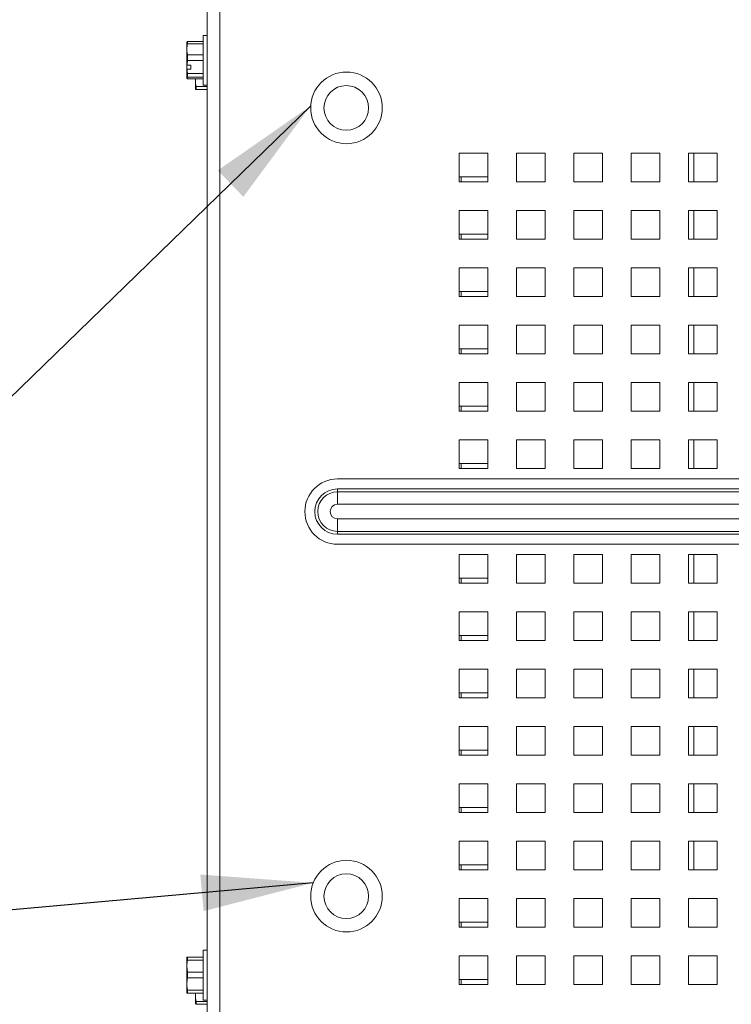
# Paper-space layout '2' of a CAD drawing. Header units: inches. Extents: x 1 to 109, y 1 to 85.
# Tile 57 of 70: x 45.3 to 49.45, y 75.15 to 80.88. Entities that reach past the tile are written whole.
import ezdxf

# ---------------------------------------------------------------- set-up
doc = ezdxf.new("R2010")
doc.units = ezdxf.units.IN
doc.header["$MEASUREMENT"] = 0
doc.layers.add('FORMAT', color=7, linetype='Continuous')
doc.styles.get("Standard").update_dxf_attribs({"font": 'GOTHIC.TTF'})
doc.dimstyles.new('SLDDIMSTYLE2', dxfattribs={"dimtxt": 0, "dimasz": 0.65, "dimexe": 0, "dimexo": 0.0625, "dimgap": 0, "dimtad": 0, "dimtih": 1, "dimtoh": 1, "dimdec": 0, "dimrnd": 1e-09, "dimzin": 0, "dimdsep": 46, "dimtxsty": 'STANDARD', "dimsah": 1, "dimcen": 0.09, "dimadec": 0, "dimazin": 0, "dimtfac": 0.65, "dimtdec": 0, "dimtofl": 0, "dimtmove": 0, "dimatfit": 3, "dimfxl": 1, "dimfrac": 2, "dimtolj": 1, "dimtzin": 0, "dimarcsym": 0})

psp = doc.layouts.new('2')

# ---------------------------------------------------------------- linework, layer by layer
at = {"color": 7, "linetype": 'Continuous', "lineweight": 15, "ltscale": 5}
for p, q in [((46.3952, 69.0589), (46.3952, 82.2641)), ((46.4692, 82.2641), (46.4692, 69.0589)), ((46.3952, 80.7874), (46.3717, 80.7874)), ((46.3717, 80.7874), (46.3717, 80.4974)), ((46.2777, 80.7457), (46.2814, 80.7511)), ((46.2777, 80.7059), (46.2777, 80.7466)), ((46.2814, 80.7511), (46.2814, 80.7385)), ((46.2814, 80.7511), (46.3717, 80.7511)), ((46.3717, 80.7385), (46.2814, 80.7385)), ((46.2777, 80.615), (46.2777, 80.7059)), ((46.2814, 80.6733), (46.2814, 80.6406)), ((46.2814, 80.6733), (46.3717, 80.6733)), ((46.2777, 80.615), (46.2781, 80.6146)), ((46.2777, 80.615), (46.2777, 80.5909)), ((46.3012, 80.6146), (46.2781, 80.6146)), ((46.3717, 80.6406), (46.2814, 80.6406)), ((46.3012, 80.5906), (46.3012, 80.6146)), ((46.2777, 80.5391), (46.2777, 80.5909)), ((46.2781, 80.5906), (46.2777, 80.5909)), ((46.3012, 80.5906), (46.2781, 80.5906)), ((46.2814, 80.5646), (46.3717, 80.5646)), ((46.2814, 80.5646), (46.2814, 80.5445)), ((46.3717, 80.5445), (46.2814, 80.5445)), ((46.2814, 80.5337), (46.3717, 80.5337)), ((46.328, 80.5337), (46.3276, 80.5246)), ((46.3276, 80.5246), (46.3276, 80.5337)), ((46.3276, 80.4734), (46.3276, 80.5246)), ((46.3717, 80.4974), (46.3952, 80.4974)), ((46.3276, 80.4734), (46.3279, 80.4726)), ((46.3312, 80.489), (46.3952, 80.489)), ((46.3312, 80.489), (46.3312, 80.4726)), ((46.3952, 80.4726), (46.3312, 80.4726)), ((48.0286, 80.1016), (47.8619, 80.1016)), ((47.8619, 80.1016), (47.8619, 79.9349)), ((48.0286, 79.9349), (48.0286, 80.1016)), ((48.3619, 80.1016), (48.1952, 80.1016)), ((48.1952, 80.1016), (48.1952, 79.9349)), ((48.3619, 79.9349), (48.3619, 80.1016)), ((48.6952, 80.1016), (48.5286, 80.1016)), ((48.5286, 80.1016), (48.5286, 79.9349)), ((48.6952, 79.9349), (48.6952, 80.1016)), ((49.0286, 80.1016), (48.8619, 80.1016)), ((48.8619, 80.1016), (48.8619, 79.9349)), ((49.0286, 79.9349), (49.0286, 80.1016)), ((49.3619, 80.1016), (49.1952, 80.1016)), ((49.1952, 80.1016), (49.1952, 79.9349)), ((49.2275, 79.9349), (49.2275, 80.1016)), ((49.3619, 79.9349), (49.3619, 80.1016)), ((47.8619, 79.9641), (48.0284, 79.9641)), ((47.8619, 79.9349), (48.0286, 79.9349)), ((48.0284, 79.9641), (48.0284, 79.9349)), ((48.1952, 79.9349), (48.3619, 79.9349)), ((48.5286, 79.9349), (48.6952, 79.9349)), ((48.8619, 79.9349), (49.0286, 79.9349)), ((49.1952, 79.9349), (49.3619, 79.9349)), ((48.0286, 79.7682), (47.8619, 79.7682)), ((47.8619, 79.7682), (47.8619, 79.6016)), ((48.0286, 79.6016), (48.0286, 79.7682)), ((48.3619, 79.7682), (48.1952, 79.7682)), ((48.1952, 79.7682), (48.1952, 79.6016)), ((48.3619, 79.6016), (48.3619, 79.7682)), ((48.6952, 79.7682), (48.5286, 79.7682)), ((48.5286, 79.7682), (48.5286, 79.6016)), ((48.6952, 79.6016), (48.6952, 79.7682)), ((49.0286, 79.7682), (48.8619, 79.7682)), ((48.8619, 79.7682), (48.8619, 79.6016)), ((49.0286, 79.6016), (49.0286, 79.7682)), ((49.3619, 79.7682), (49.1952, 79.7682)), ((49.1952, 79.7682), (49.1952, 79.6016)), ((49.2275, 79.6016), (49.2275, 79.7682)), ((49.3619, 79.6016), (49.3619, 79.7682)), ((47.8619, 79.6307), (48.0284, 79.6307)), ((47.8619, 79.6016), (48.0286, 79.6016)), ((48.0284, 79.6307), (48.0284, 79.6016)), ((48.1952, 79.6016), (48.3619, 79.6016)), ((48.5286, 79.6016), (48.6952, 79.6016)), ((48.8619, 79.6016), (49.0286, 79.6016)), ((49.1952, 79.6016), (49.3619, 79.6016)), ((48.0286, 79.4349), (47.8619, 79.4349)), ((47.8619, 79.4349), (47.8619, 79.2682)), ((48.0286, 79.2682), (48.0286, 79.4349)), ((48.3619, 79.4349), (48.1952, 79.4349)), ((48.1952, 79.4349), (48.1952, 79.2682)), ((48.3619, 79.2682), (48.3619, 79.4349)), ((48.6952, 79.4349), (48.5286, 79.4349)), ((48.5286, 79.4349), (48.5286, 79.2682)), ((48.6952, 79.2682), (48.6952, 79.4349)), ((49.0286, 79.4349), (48.8619, 79.4349)), ((48.8619, 79.4349), (48.8619, 79.2682)), ((49.0286, 79.2682), (49.0286, 79.4349)), ((49.3619, 79.4349), (49.1952, 79.4349)), ((49.1952, 79.4349), (49.1952, 79.2682)), ((49.2275, 79.2682), (49.2275, 79.4349)), ((49.3619, 79.2682), (49.3619, 79.4349)), ((47.8619, 79.2974), (48.0284, 79.2974)), ((48.0284, 79.2974), (48.0284, 79.2682)), ((47.8619, 79.2682), (48.0286, 79.2682)), ((48.1952, 79.2682), (48.3619, 79.2682)), ((48.5286, 79.2682), (48.6952, 79.2682)), ((48.8619, 79.2682), (49.0286, 79.2682)), ((49.1952, 79.2682), (49.3619, 79.2682)), ((48.0286, 79.1016), (47.8619, 79.1016)), ((47.8619, 79.1016), (47.8619, 78.9349)), ((48.0286, 78.9349), (48.0286, 79.1016)), ((48.3619, 79.1016), (48.1952, 79.1016)), ((48.1952, 79.1016), (48.1952, 78.9349)), ((48.3619, 78.9349), (48.3619, 79.1016)), ((48.6952, 79.1016), (48.5286, 79.1016)), ((48.5286, 79.1016), (48.5286, 78.9349)), ((48.6952, 78.9349), (48.6952, 79.1016)), ((49.0286, 79.1016), (48.8619, 79.1016)), ((48.8619, 79.1016), (48.8619, 78.9349)), ((49.0286, 78.9349), (49.0286, 79.1016)), ((49.3619, 79.1016), (49.1952, 79.1016)), ((49.1952, 79.1016), (49.1952, 78.9349)), ((49.2275, 78.9349), (49.2275, 79.1016)), ((49.3619, 78.9349), (49.3619, 79.1016)), ((47.8619, 78.9641), (48.0284, 78.9641)), ((48.0284, 78.9641), (48.0284, 78.9349)), ((47.8619, 78.9349), (48.0286, 78.9349)), ((48.1952, 78.9349), (48.3619, 78.9349)), ((48.5286, 78.9349), (48.6952, 78.9349)), ((48.8619, 78.9349), (49.0286, 78.9349)), ((49.1952, 78.9349), (49.3619, 78.9349)), ((48.0286, 78.7682), (47.8619, 78.7682)), ((47.8619, 78.7682), (47.8619, 78.6016)), ((48.0286, 78.6016), (48.0286, 78.7682)), ((48.3619, 78.7682), (48.1952, 78.7682)), ((48.1952, 78.7682), (48.1952, 78.6016)), ((48.3619, 78.6016), (48.3619, 78.7682)), ((48.6952, 78.7682), (48.5286, 78.7682)), ((48.5286, 78.7682), (48.5286, 78.6016)), ((48.6952, 78.6016), (48.6952, 78.7682)), ((49.0286, 78.7682), (48.8619, 78.7682)), ((48.8619, 78.7682), (48.8619, 78.6016)), ((49.0286, 78.6016), (49.0286, 78.7682)), ((49.3619, 78.7682), (49.1952, 78.7682)), ((49.1952, 78.7682), (49.1952, 78.6016)), ((49.2275, 78.6016), (49.2275, 78.7682)), ((49.3619, 78.6016), (49.3619, 78.7682)), ((47.8619, 78.6307), (48.0284, 78.6307)), ((48.0284, 78.6307), (48.0284, 78.6016)), ((47.8619, 78.6016), (48.0286, 78.6016)), ((48.1952, 78.6016), (48.3619, 78.6016)), ((48.5286, 78.6016), (48.6952, 78.6016)), ((48.8619, 78.6016), (49.0286, 78.6016)), ((49.1952, 78.6016), (49.3619, 78.6016)), ((48.0286, 78.4349), (47.8619, 78.4349)), ((47.8619, 78.4349), (47.8619, 78.2682)), ((48.0286, 78.2682), (48.0286, 78.4349)), ((48.3619, 78.4349), (48.1952, 78.4349)), ((48.1952, 78.4349), (48.1952, 78.2682)), ((48.3619, 78.2682), (48.3619, 78.4349)), ((48.6952, 78.4349), (48.5286, 78.4349)), ((48.5286, 78.4349), (48.5286, 78.2682)), ((48.6952, 78.2682), (48.6952, 78.4349)), ((49.0286, 78.4349), (48.8619, 78.4349)), ((48.8619, 78.4349), (48.8619, 78.2682)), ((49.0286, 78.2682), (49.0286, 78.4349)), ((49.3619, 78.4349), (49.1952, 78.4349)), ((49.1952, 78.4349), (49.1952, 78.2682)), ((49.2275, 78.2682), (49.2275, 78.4349)), ((49.3619, 78.2682), (49.3619, 78.4349)), ((47.8619, 78.2974), (48.0284, 78.2974)), ((47.8619, 78.2682), (48.0286, 78.2682)), ((48.0284, 78.2974), (48.0284, 78.2682)), ((48.1952, 78.2682), (48.3619, 78.2682)), ((48.5286, 78.2682), (48.6952, 78.2682)), ((48.8619, 78.2682), (49.0286, 78.2682)), ((49.1952, 78.2682), (49.3619, 78.2682)), ((47.1536, 78.2081), (63.4036, 78.2081)), ((47.1536, 78.1499), (63.4036, 78.1499)), ((47.1536, 78.1333), (47.1536, 78.1499)), ((47.1536, 78.0606), (47.1536, 78.1333)), ((47.1536, 78.1333), (63.4036, 78.1333)), ((63.4036, 78.0606), (47.1536, 78.0606)), ((47.1536, 77.9758), (63.4036, 77.9758)), ((47.1536, 77.9758), (47.1536, 77.9031)), ((63.4036, 77.9031), (47.1536, 77.9031)), ((47.1536, 77.8866), (47.1536, 77.9031)), ((63.4036, 77.8866), (47.1536, 77.8866)), ((63.4036, 77.8284), (47.1536, 77.8284)), ((48.0286, 77.7682), (47.8619, 77.7682)), ((47.8619, 77.7682), (47.8619, 77.6016)), ((48.0286, 77.6016), (48.0286, 77.7682)), ((48.3619, 77.7682), (48.1952, 77.7682)), ((48.1952, 77.7682), (48.1952, 77.6016)), ((48.3619, 77.6016), (48.3619, 77.7682)), ((48.6952, 77.7682), (48.5286, 77.7682)), ((48.5286, 77.7682), (48.5286, 77.6016)), ((48.6952, 77.6016), (48.6952, 77.7682)), ((49.0286, 77.7682), (48.8619, 77.7682)), ((48.8619, 77.7682), (48.8619, 77.6016)), ((49.0286, 77.6016), (49.0286, 77.7682)), ((49.3619, 77.7682), (49.1952, 77.7682)), ((49.1952, 77.7682), (49.1952, 77.6016)), ((49.2275, 77.6016), (49.2275, 77.7682)), ((49.3619, 77.6016), (49.3619, 77.7682)), ((47.8619, 77.6307), (48.0284, 77.6307)), ((47.8619, 77.6016), (48.0286, 77.6016)), ((48.0284, 77.6307), (48.0284, 77.6016)), ((48.1952, 77.6016), (48.3619, 77.6016)), ((48.5286, 77.6016), (48.6952, 77.6016)), ((48.8619, 77.6016), (49.0286, 77.6016)), ((49.1952, 77.6016), (49.3619, 77.6016)), ((48.0286, 77.4349), (47.8619, 77.4349)), ((47.8619, 77.4349), (47.8619, 77.2682)), ((48.0286, 77.2682), (48.0286, 77.4349)), ((48.3619, 77.4349), (48.1952, 77.4349)), ((48.1952, 77.4349), (48.1952, 77.2682)), ((48.3619, 77.2682), (48.3619, 77.4349)), ((48.6952, 77.4349), (48.5286, 77.4349)), ((48.5286, 77.4349), (48.5286, 77.2682)), ((48.6952, 77.2682), (48.6952, 77.4349)), ((49.0286, 77.4349), (48.8619, 77.4349)), ((48.8619, 77.4349), (48.8619, 77.2682)), ((49.0286, 77.2682), (49.0286, 77.4349)), ((49.3619, 77.4349), (49.1952, 77.4349)), ((49.1952, 77.4349), (49.1952, 77.2682)), ((49.2275, 77.2682), (49.2275, 77.4349)), ((49.3619, 77.2682), (49.3619, 77.4349)), ((47.8619, 77.2974), (48.0284, 77.2974)), ((48.0284, 77.2974), (48.0284, 77.2682)), ((47.8619, 77.2682), (48.0286, 77.2682)), ((48.1952, 77.2682), (48.3619, 77.2682)), ((48.5286, 77.2682), (48.6952, 77.2682)), ((48.8619, 77.2682), (49.0286, 77.2682)), ((49.1952, 77.2682), (49.3619, 77.2682)), ((48.0286, 77.1016), (47.8619, 77.1016)), ((47.8619, 77.1016), (47.8619, 76.9349)), ((48.0286, 76.9349), (48.0286, 77.1016)), ((48.3619, 77.1016), (48.1952, 77.1016)), ((48.1952, 77.1016), (48.1952, 76.9349)), ((48.3619, 76.9349), (48.3619, 77.1016)), ((48.6952, 77.1016), (48.5286, 77.1016)), ((48.5286, 77.1016), (48.5286, 76.9349)), ((48.6952, 76.9349), (48.6952, 77.1016)), ((49.0286, 77.1016), (48.8619, 77.1016)), ((48.8619, 77.1016), (48.8619, 76.9349)), ((49.0286, 76.9349), (49.0286, 77.1016)), ((49.3619, 77.1016), (49.1952, 77.1016)), ((49.1952, 77.1016), (49.1952, 76.9349)), ((49.2275, 76.9349), (49.2275, 77.1016)), ((49.3619, 76.9349), (49.3619, 77.1016)), ((47.8619, 76.9641), (48.0284, 76.9641)), ((48.0284, 76.9641), (48.0284, 76.9349)), ((47.8619, 76.9349), (48.0286, 76.9349)), ((48.1952, 76.9349), (48.3619, 76.9349)), ((48.5286, 76.9349), (48.6952, 76.9349)), ((48.8619, 76.9349), (49.0286, 76.9349)), ((49.1952, 76.9349), (49.3619, 76.9349)), ((48.0286, 76.7682), (47.8619, 76.7682)), ((47.8619, 76.7682), (47.8619, 76.6016)), ((48.0286, 76.6016), (48.0286, 76.7682)), ((48.3619, 76.7682), (48.1952, 76.7682)), ((48.1952, 76.7682), (48.1952, 76.6016)), ((48.3619, 76.6016), (48.3619, 76.7682)), ((48.6952, 76.7682), (48.5286, 76.7682)), ((48.5286, 76.7682), (48.5286, 76.6016)), ((48.6952, 76.6016), (48.6952, 76.7682)), ((49.0286, 76.7682), (48.8619, 76.7682)), ((48.8619, 76.7682), (48.8619, 76.6016)), ((49.0286, 76.6016), (49.0286, 76.7682)), ((49.3619, 76.7682), (49.1952, 76.7682)), ((49.1952, 76.7682), (49.1952, 76.6016)), ((49.2275, 76.6016), (49.2275, 76.7682)), ((49.3619, 76.6016), (49.3619, 76.7682)), ((47.8619, 76.6307), (48.0284, 76.6307)), ((47.8619, 76.6016), (48.0286, 76.6016)), ((48.0284, 76.6307), (48.0284, 76.6016)), ((48.1952, 76.6016), (48.3619, 76.6016)), ((48.5286, 76.6016), (48.6952, 76.6016)), ((48.8619, 76.6016), (49.0286, 76.6016)), ((49.1952, 76.6016), (49.3619, 76.6016)), ((48.0286, 76.4349), (47.8619, 76.4349)), ((47.8619, 76.4349), (47.8619, 76.2682)), ((48.0286, 76.2682), (48.0286, 76.4349)), ((48.3619, 76.4349), (48.1952, 76.4349)), ((48.1952, 76.4349), (48.1952, 76.2682)), ((48.3619, 76.2682), (48.3619, 76.4349)), ((48.6952, 76.4349), (48.5286, 76.4349)), ((48.5286, 76.4349), (48.5286, 76.2682)), ((48.6952, 76.2682), (48.6952, 76.4349)), ((49.0286, 76.4349), (48.8619, 76.4349)), ((48.8619, 76.4349), (48.8619, 76.2682)), ((49.0286, 76.2682), (49.0286, 76.4349)), ((49.3619, 76.4349), (49.1952, 76.4349)), ((49.1952, 76.4349), (49.1952, 76.2682)), ((49.2275, 76.2682), (49.2275, 76.4349)), ((49.3619, 76.2682), (49.3619, 76.4349)), ((47.8619, 76.2974), (48.0284, 76.2974)), ((47.8619, 76.2682), (48.0286, 76.2682)), ((48.0284, 76.2974), (48.0284, 76.2682)), ((48.1952, 76.2682), (48.3619, 76.2682)), ((48.5286, 76.2682), (48.6952, 76.2682)), ((48.8619, 76.2682), (49.0286, 76.2682)), ((49.1952, 76.2682), (49.3619, 76.2682)), ((48.0286, 76.1016), (47.8619, 76.1016)), ((47.8619, 76.1016), (47.8619, 75.9349)), ((48.0286, 75.9349), (48.0286, 76.1016)), ((48.3619, 76.1016), (48.1952, 76.1016)), ((48.1952, 76.1016), (48.1952, 75.9349)), ((48.3619, 75.9349), (48.3619, 76.1016)), ((48.6952, 76.1016), (48.5286, 76.1016)), ((48.5286, 76.1016), (48.5286, 75.9349)), ((48.6952, 75.9349), (48.6952, 76.1016)), ((49.0286, 76.1016), (48.8619, 76.1016)), ((48.8619, 76.1016), (48.8619, 75.9349)), ((49.0286, 75.9349), (49.0286, 76.1016)), ((49.3619, 76.1016), (49.1952, 76.1016)), ((49.1952, 76.1016), (49.1952, 75.9349)), ((49.2275, 75.9349), (49.2275, 76.1016)), ((49.3619, 75.9349), (49.3619, 76.1016)), ((47.8619, 75.9641), (48.0284, 75.9641)), ((47.8619, 75.9349), (48.0286, 75.9349)), ((48.0284, 75.9641), (48.0284, 75.9349)), ((48.1952, 75.9349), (48.3619, 75.9349)), ((48.5286, 75.9349), (48.6952, 75.9349)), ((48.8619, 75.9349), (49.0286, 75.9349)), ((49.1952, 75.9349), (49.3619, 75.9349)), ((48.0286, 75.7682), (47.8619, 75.7682)), ((47.8619, 75.7682), (47.8619, 75.6016)), ((48.0286, 75.6016), (48.0286, 75.7682)), ((48.3619, 75.7682), (48.1952, 75.7682)), ((48.1952, 75.7682), (48.1952, 75.6016)), ((48.3619, 75.6016), (48.3619, 75.7682)), ((48.6952, 75.7682), (48.5286, 75.7682)), ((48.5286, 75.7682), (48.5286, 75.6016)), ((48.6952, 75.6016), (48.6952, 75.7682)), ((49.0286, 75.7682), (48.8619, 75.7682)), ((48.8619, 75.7682), (48.8619, 75.6016)), ((49.0286, 75.6016), (49.0286, 75.7682)), ((49.3619, 75.7682), (49.1952, 75.7682)), ((49.1952, 75.7682), (49.1952, 75.6016)), ((49.3619, 75.6016), (49.3619, 75.7682)), ((47.8619, 75.6307), (48.0284, 75.6307)), ((48.0284, 75.6307), (48.0284, 75.6016)), ((47.8619, 75.6016), (48.0286, 75.6016)), ((48.1952, 75.6016), (48.3619, 75.6016)), ((48.5286, 75.6016), (48.6952, 75.6016)), ((48.8619, 75.6016), (49.0286, 75.6016)), ((49.1952, 75.6016), (49.3619, 75.6016)), ((46.3952, 75.4682), (46.3717, 75.4682)), ((46.3717, 75.4682), (46.3717, 75.1782)), ((46.2781, 75.4274), (46.2777, 75.4266)), ((46.2777, 75.4266), (46.2777, 75.3753)), ((46.2814, 75.4274), (46.2814, 75.4109)), ((46.2814, 75.4274), (46.3717, 75.4274)), ((46.3717, 75.4109), (46.2814, 75.4109)), ((48.0286, 75.4349), (47.8619, 75.4349)), ((47.8619, 75.4349), (47.8619, 75.2682)), ((48.0286, 75.2682), (48.0286, 75.4349)), ((48.3619, 75.4349), (48.1952, 75.4349)), ((48.1952, 75.4349), (48.1952, 75.2682)), ((48.3619, 75.2682), (48.3619, 75.4349)), ((48.6952, 75.4349), (48.5286, 75.4349)), ((48.5286, 75.4349), (48.5286, 75.2682)), ((48.6952, 75.2682), (48.6952, 75.4349)), ((49.0286, 75.4349), (48.8619, 75.4349)), ((48.8619, 75.4349), (48.8619, 75.2682)), ((49.0286, 75.2682), (49.0286, 75.4349)), ((49.3619, 75.4349), (49.1952, 75.4349)), ((49.1952, 75.4349), (49.1952, 75.2682)), ((49.3619, 75.2682), (49.3619, 75.4349)), ((46.2777, 75.2711), (46.2777, 75.3753)), ((46.2777, 75.3753), (46.2814, 75.3397)), ((46.2814, 75.3397), (46.2814, 75.3068)), ((46.2814, 75.3397), (46.3717, 75.3397)), ((46.3717, 75.3068), (46.2814, 75.3068)), ((47.8619, 75.2974), (48.0284, 75.2974)), ((48.0284, 75.2974), (48.0284, 75.2682)), ((46.2777, 75.2199), (46.2777, 75.2711)), ((46.2814, 75.2355), (46.3717, 75.2355)), ((46.2814, 75.2355), (46.2814, 75.2191)), ((47.8619, 75.2682), (48.0286, 75.2682)), ((48.1952, 75.2682), (48.3619, 75.2682)), ((48.5286, 75.2682), (48.6952, 75.2682)), ((48.8619, 75.2682), (49.0286, 75.2682)), ((49.1952, 75.2682), (49.3619, 75.2682)), ((46.2777, 75.2199), (46.2781, 75.2191)), ((46.3717, 75.2191), (46.2814, 75.2191)), ((46.3283, 75.2191), (46.3276, 75.2055)), ((46.3276, 75.2055), (46.3276, 75.2191)), ((46.3276, 75.1542), (46.3276, 75.2055)), ((46.3312, 75.1698), (46.3952, 75.1698)), ((46.3312, 75.1698), (46.3312, 75.1534)), ((46.3717, 75.1782), (46.3952, 75.1782)), ((46.3276, 75.1542), (46.3279, 75.1534)), ((46.3952, 75.1534), (46.3312, 75.1534))]:
    psp.add_line(p, q, dxfattribs=at)
at = {"color": 8, "linetype": 'Continuous', "lineweight": 15, "ltscale": 5}
for p, q in [((47.8742, 79.9349), (47.8742, 79.9641)), ((47.8742, 79.6016), (47.8742, 79.6307)), ((47.8742, 79.2682), (47.8742, 79.2974)), ((47.8742, 78.9349), (47.8742, 78.9641)), ((47.8742, 78.6016), (47.8742, 78.6307)), ((47.8742, 78.2682), (47.8742, 78.2974)), ((47.8742, 77.6016), (47.8742, 77.6307)), ((47.8742, 77.2682), (47.8742, 77.2974)), ((47.8742, 76.9349), (47.8742, 76.9641)), ((47.8742, 76.6016), (47.8742, 76.6307)), ((47.8742, 76.2682), (47.8742, 76.2974)), ((47.8742, 75.9349), (47.8742, 75.9641)), ((47.8742, 75.6016), (47.8742, 75.6307)), ((47.8742, 75.2682), (47.8742, 75.2974))]:
    psp.add_line(p, q, dxfattribs=at)
at = {"color": 7, "linetype": 'Continuous', "lineweight": 15, "ltscale": 25}
for centre, radius in [((47.2061, 80.3657), 0.2083), ((47.2049, 80.3654), 0.13), ((47.2061, 75.7824), 0.2083), ((47.2049, 75.7821), 0.13)]:
    psp.add_circle(centre, radius, dxfattribs=at)
for radius in [0.1898, 0.1317, 0.1151, 0.0424]:
    psp.add_arc((47.1536, 78.0182), radius, 90, 270, dxfattribs=at)
at = {"color": 7, "linetype": 'Continuous', "lineweight": 15, "ltscale": 5}
for points, knots in [([(46.2814, 80.7385), (46.2803, 80.7331), (46.2782, 80.7223), (46.2779, 80.7114), (46.2777, 80.7059)], [0, 0, 0, 0, 0.498697, 1, 1, 1, 1]), ([(46.2777, 80.7059), (46.2777, 80.7042), (46.2778, 80.6984), (46.2786, 80.6888), (46.28, 80.6797), (46.2811, 80.6746), (46.2814, 80.6733)], [0, 0, 0, 0, 0.155641, 0.530078, 0.874503, 1, 1, 1, 1]), ([(46.2814, 80.6406), (46.2811, 80.6392), (46.2805, 80.636), (46.2798, 80.6309), (46.2791, 80.6255), (46.2785, 80.6201), (46.2782, 80.6165), (46.2781, 80.6146)], [0, 0, 0, 0, 0.16822, 0.375868, 0.583627, 0.791765, 1, 1, 1, 1]), ([(46.2781, 80.5906), (46.2783, 80.5884), (46.2786, 80.5841), (46.2793, 80.5776), (46.2802, 80.5711), (46.281, 80.5667), (46.2814, 80.5646)], [0, 0, 0, 0, 0.249471, 0.499174, 0.749496, 1, 1, 1, 1]), ([(46.2814, 80.5445), (46.2807, 80.544), (46.2791, 80.5426), (46.2779, 80.5408), (46.2778, 80.5396), (46.2777, 80.5391)], [0, 0, 0, 0, 0.311396, 0.748922, 1, 1, 1, 1]), ([(46.2777, 80.5391), (46.2778, 80.5384), (46.2781, 80.537), (46.2796, 80.5352), (46.281, 80.5341), (46.2814, 80.5337)], [0, 0, 0, 0, 0.373741, 0.811722, 1, 1, 1, 1]), ([(46.3276, 80.5246), (46.3276, 80.5228), (46.3276, 80.5165), (46.3284, 80.506), (46.3299, 80.496), (46.3309, 80.4905), (46.3312, 80.489)], [0, 0, 0, 0, 0.155636, 0.530069, 0.874508, 1, 1, 1, 1]), ([(46.3312, 80.4726), (46.3309, 80.4726), (46.3304, 80.4726), (46.3296, 80.4726), (46.3289, 80.4726), (46.3283, 80.4726), (46.3281, 80.4726), (46.3279, 80.4726)], [0, 0, 0, 0, 0.16822, 0.375888, 0.583654, 0.791762, 1, 1, 1, 1]), ([(46.2814, 75.4109), (46.2808, 75.408), (46.28, 75.4036), (46.2792, 75.3977), (46.2783, 75.3903), (46.2778, 75.3828), (46.2777, 75.3768), (46.2777, 75.3753)], [0, 0, 0, 0, 0.249108, 0.373797, 0.498248, 0.874408, 1, 1, 1, 1]), ([(46.2781, 75.4274), (46.2782, 75.4274), (46.2785, 75.4274), (46.2791, 75.4274), (46.2797, 75.4274), (46.2805, 75.4274), (46.2811, 75.4274), (46.2814, 75.4274)], [0, 0, 0, 0, 0.2076606, 0.4154065, 0.6235399, 0.8317358, 1, 1, 1, 1]), ([(46.2814, 75.3068), (46.2803, 75.3009), (46.2782, 75.2891), (46.2779, 75.2771), (46.2777, 75.2711)], [0, 0, 0, 0, 0.4986975, 1, 1, 1, 1]), ([(46.2777, 75.2711), (46.2777, 75.2693), (46.2778, 75.263), (46.2786, 75.2525), (46.28, 75.2425), (46.2811, 75.237), (46.2814, 75.2355)], [0, 0, 0, 0, 0.1556448, 0.5300676, 0.8744963, 1, 1, 1, 1]), ([(46.2814, 75.2191), (46.2811, 75.2191), (46.2805, 75.2191), (46.2798, 75.2191), (46.2791, 75.2191), (46.2785, 75.2191), (46.2782, 75.2191), (46.2781, 75.2191)], [0, 0, 0, 0, 0.168264, 0.375904, 0.583626, 0.791784, 1, 1, 1, 1]), ([(46.3276, 75.2055), (46.3276, 75.2036), (46.3276, 75.1973), (46.3284, 75.1869), (46.3299, 75.1769), (46.3309, 75.1713), (46.3312, 75.1698)], [0, 0, 0, 0, 0.1556349, 0.5300666, 0.8744981, 1, 1, 1, 1])]:
    psp.add_open_spline(points, degree=3, knots=knots, dxfattribs=at)

# ---------------------------------------------------------------- leaders
at = {"layer": 'FORMAT', "color": 1, "ltscale": 5}
for points in [[(46.9981, 80.378), (41.8695, 75.3987), (40.6392, 75.3987)], [(47.0126, 75.8596), (41.8695, 75.3987), (40.6392, 75.3987)]]:
    psp.add_leader(points, dimstyle='SLDDIMSTYLE2', dxfattribs=at)

doc.saveas('drawing.dxf')
